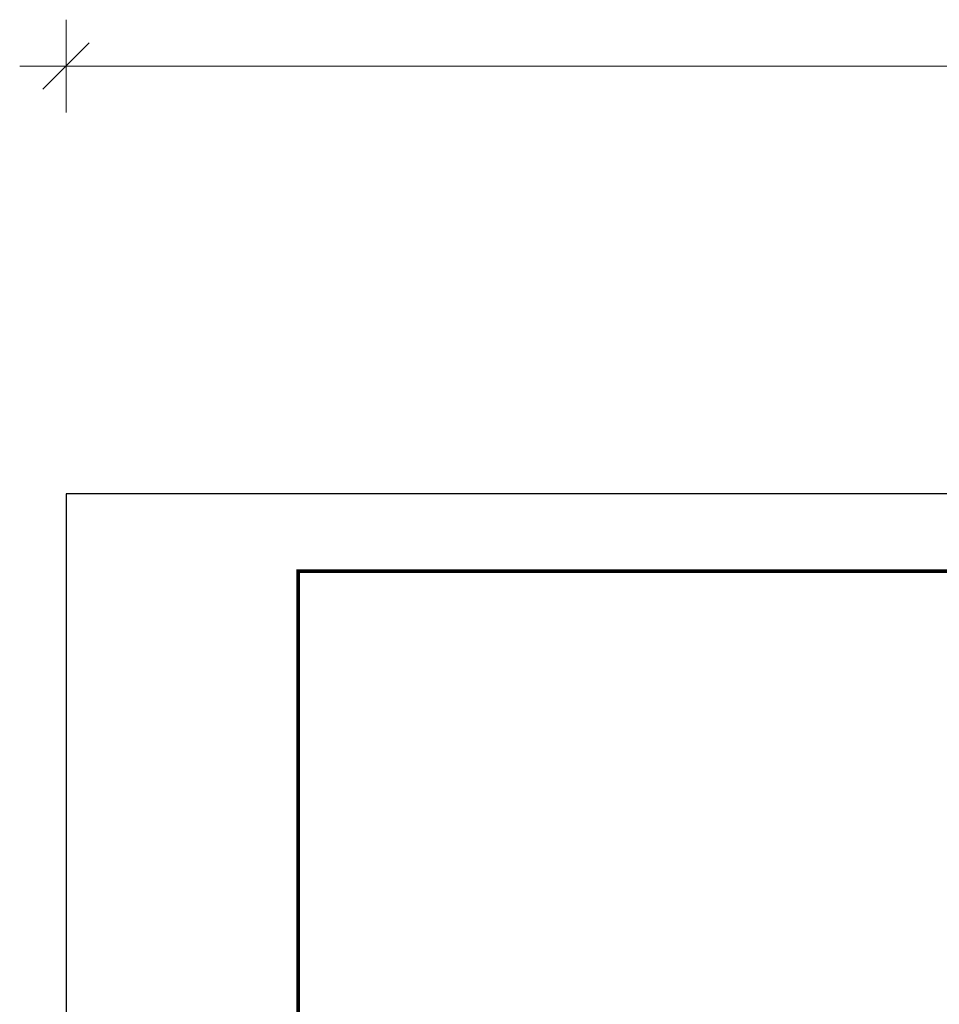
# Model space of a CAD drawing. Header units: millimetres. Extents: x -139 to 714, y 11567 to 12237.
# Tile 24 of 45: x -139 to -20, y 12095 to 12222. Entities that reach past the tile are written whole.
import ezdxf

# ---------------------------------------------------------------- set-up
doc = ezdxf.new("R2010")
doc.units = ezdxf.units.MM
doc.header["$LTSCALE"] = 10
doc.layers.get('Defpoints').update_dxf_attribs({"color": 1})
doc.layers.add('_FORMATKA', color=8, linetype='Continuous', plot=False)
doc.layers.add('_RAMKA', color=7, linetype='Continuous', lineweight=35)
doc.layers.add('PS_DIM', color=4, linetype='Continuous', lineweight=13)
doc.styles.add('simplex', font='simplex.shx', dxfattribs={"width": 0.75})
doc.dimstyles.new('1_10_PRZ', dxfattribs={"dimtxt": 2, "dimasz": 1, "dimexe": 2, "dimexo": 5, "dimgap": 1, "dimtad": 1, "dimdec": 0, "dimlfac": 10, "dimtxsty": 'simplex', "dimblk": 'dimznak', "dimcen": 2, "dimse1": 1, "dimse2": 1, "dimclrt": 3, "dimadec": 1, "dimazin": 0, "dimtfac": 1, "dimtdec": 0, "dimtix": 1, "dimtmove": 2, "dimatfit": 3, "dimldrblk": 'dim-grot', "dimfxl": 1, "dimarcsym": 0})

# ---------------------------------------------------------------- blocks, each defined once
blk = doc.blocks.new('dimznak')
at = {"color": 0}
for points in [[(0, 2), (0, -2)], [(-2, 0), (2, 0)]]:
    blk.add_lwpolyline(points, dxfattribs=at)
at = {"color": 2}
blk.add_lwpolyline([(1, 1), (-1, -1)], dxfattribs=at)
blk = doc.blocks.new('*D192')
at = {"color": 252, "lineweight": -2, "transparency": 16777216}
blk.add_line((-838, 649.33), (-3, 649.33), dxfattribs=at)
at = {"layer": 'Defpoints', "color": 0, "transparency": 16777216}
for p in [(0, 649.33), (-841, 594), (0, 594)]:
    blk.add_point(p, dxfattribs=at)
at = {"color": 252, "lineweight": -2, "transparency": 16777216, "xscale": 3, "yscale": 3, "zscale": 3, "rotation": 180}
blk.add_blockref('dimznak', (-841, 649.33), dxfattribs=at)
at = {"color": 252, "lineweight": -2, "transparency": 16777216, "xscale": 3, "yscale": 3, "zscale": 3}
blk.add_blockref('dimznak', (0, 649.33), dxfattribs=at)
at = {"color": 252, "transparency": 16777216, "insert": (-420.5, 659.83), "char_height": 15, "attachment_point": 5, "style": 'simplex'}
blk.add_mtext('841', dxfattribs=at)
blk = doc.blocks.new('dim-grot')
blk.add_hatch(color=256).paths.add_polyline_path([(0, 0), (-2, 0.5), (-2, -0.5)])
blk.add_lwpolyline([(0, 0), (-2, 0.5), (-2, -0.5), (0, 0)])
blk = doc.blocks.new('*U185')
at = {"layer": '_FORMATKA', "lineweight": -3}
blk.add_lwpolyline([(-841, 0), (0, 0), (0, 594), (-841, 594)], close=True, dxfattribs=at)
at = {"layer": '_RAMKA', "lineweight": -3, "const_width": 0.5}
blk.add_lwpolyline([(-811, 10), (-10, 10), (-10, 584), (-811, 584)], close=True, dxfattribs=at)
dim = blk.add_linear_dim(base=(0, 649.33), p1=(-841, 594), p2=(0, 594), dimstyle='1_10_PRZ', override={"dimscale": 3, "dimtxt": 5, "dimlfac": 1, "dimclrd": 252, "dimclrt": 252})
dim.commit()
dim.dimension.update_dxf_attribs({"geometry": '*D192', "text_midpoint": (-420.5, 659.83)})

msp = doc.modelspace()

# ---------------------------------------------------------------- block references
at = {"layer": 'PS_DIM'}
msp.add_blockref('*U185', (708.23, 11567.04), dxfattribs=at)

doc.saveas('drawing.dxf')
